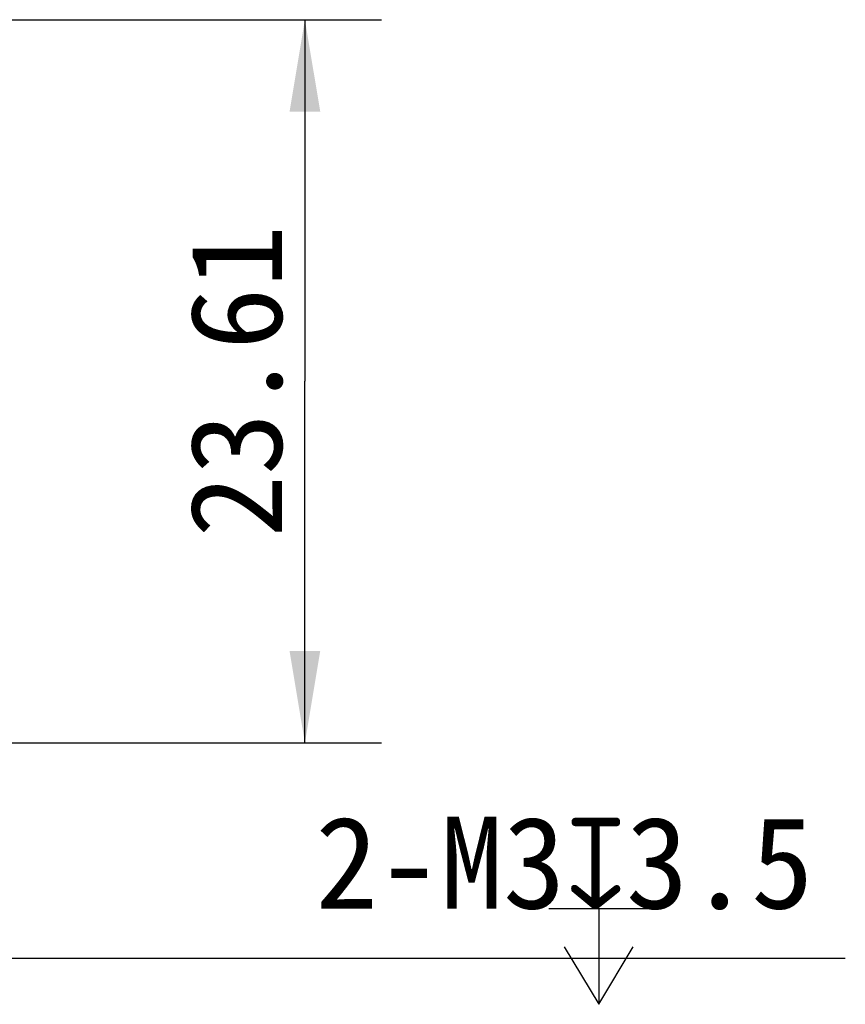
# Model space of a CAD drawing. Header units: millimetres. Extents: x -330 to -25, y 175 to 679.
# Tile 36 of 40: x -88 to -61, y 486 to 518. Entities that reach past the tile are written whole.
import ezdxf
from ezdxf.enums import TextEntityAlignment as Align

# ---------------------------------------------------------------- set-up
doc = ezdxf.new("R2010")
doc.units = ezdxf.units.MM
doc.header["$LTSCALE"] = 23.1
doc.header["$PDMODE"] = 3
doc.header["$PDSIZE"] = 8
doc.layers.get('0').update_dxf_attribs({"linetype": 'CONTINUOUS'})
doc.layers.get('Defpoints').update_dxf_attribs({"linetype": 'CONTINUOUS'})
doc.layers.add('51__DRAFT_DIMS', color=7, linetype='CONTINUOUS')
doc.styles.get("Standard").update_dxf_attribs({"font": 'simfang.ttf'})
doc.dimstyles.new('DIMSTYLE_1', dxfattribs={"dimtxt": 3, "dimasz": 3, "dimexe": 2.5, "dimexo": 0.5, "dimgap": 0.75, "dimtad": 1, "dimdsep": 46, "dimtxsty": 'STANDARD', "dimblk": '_FILLED', "dimblk1": '_FILLED', "dimblk2": '_FILLED', "dimcen": 0.09, "dimclrt": 3, "dimazin": 2, "dimtp": 0.2, "dimtm": 0.2, "dimtfac": 1, "dimtofl": 0, "dimtmove": 0, "dimatfit": 3, "dimldrblk": '_FILLED', "dimfxl": 1, "dimtolj": 1, "dimarcsym": 0})
doc.dimstyles.new('DIMSTYLE_5', dxfattribs={"dimtxt": 3, "dimasz": 3, "dimexe": 2.5, "dimexo": 0.5, "dimtad": 1, "dimdsep": 46, "dimtxsty": 'STANDARD', "dimblk": '_FILLED', "dimblk1": '_FILLED', "dimblk2": '_FILLED', "dimcen": 0.09, "dimclrt": 3, "dimazin": 2, "dimtp": 0.1, "dimtm": 0.1, "dimtfac": 1, "dimtofl": 0, "dimtmove": 0, "dimatfit": 1, "dimldrblk": '_FILLED', "dimfxl": 1, "dimtolj": 1, "dimarcsym": 0})

# ---------------------------------------------------------------- blocks, each defined once
blk = doc.blocks.new('_FILLED')
at = {"color": 0, "linetype": 'ByBlock'}
blk.add_solid([(0, 0), (-1, 0.167), (-1, -0.167)], dxfattribs=at)
blk = doc.blocks.new('*D81')
at = {"layer": '51__DRAFT_DIMS', "color": 4}
for p, q in [((-90.173, 517.857), (-76.476, 517.857)), ((-78.976, 517.857), (-78.976, 506.051)), ((-78.976, 494.245), (-78.976, 506.051)), ((-100.488, 494.245), (-76.476, 494.245))]:
    blk.add_line(p, q, dxfattribs=at)
at = {"layer": '51__DRAFT_DIMS', "color": 4, "xscale": 3, "yscale": 3, "zscale": 3}
for p, rotation in [((-78.976, 517.857), 90), ((-78.976, 494.245), 270)]:
    blk.add_blockref('_FILLED', p, dxfattribs=dict(at, rotation=rotation))
at = {"layer": '51__DRAFT_DIMS', "color": 3}
blk.add_text('23.61', height=3, rotation=90, dxfattribs=at).set_placement((-79.726, 506.051), align=Align.CENTER)
blk = doc.blocks.new('*D82')
at = {"layer": '51__DRAFT_DIMS', "color": 0, "lineweight": -2}
for p in [(-99.687, 493.497), (-61.343, 487.208)]:
    blk.add_line(p, (-88.741, 487.208), dxfattribs=at)
at = {"layer": 'Defpoints', "color": 0}
for p in [(-102.289, 494.992), (-99.687, 493.497)]:
    blk.add_point(p, dxfattribs=at)
at = {"layer": '51__DRAFT_DIMS', "color": 0, "linetype": 'ByBlock', "lineweight": -2, "xscale": 3, "yscale": 3, "zscale": 3, "rotation": 150.1194533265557}
blk.add_blockref('_FILLED', (-102.289, 494.992), dxfattribs=at)
at = {"layer": '51__DRAFT_DIMS', "color": 3, "insert": (-78.635, 491.833), "char_height": 3, "attachment_point": 1, "line_spacing_factor": 0.9}
blk.add_mtext('\\A1;{2-M3{\\fgdt;x}3.5}', dxfattribs=at)

msp = doc.modelspace()

# ---------------------------------------------------------------- linework, layer by layer
at = {"layer": '51__DRAFT_DIMS', "color": 3}
for p, q in [((-71.01254, 488.83279), (-67.76254, 488.83279)), ((-69.38754, 488.83279), (-69.38754, 485.70781))]:
    msp.add_line(p, q, dxfattribs=at)
msp.add_lwpolyline([(-70.51254, 487.58279), (-69.38754, 485.70781), (-68.26254, 487.58279)], dxfattribs=at)

# ---------------------------------------------------------------- dimensions: what is measured, and where the dimension line sits
at = {"layer": '51__DRAFT_DIMS', "color": 4}
dim = msp.add_linear_dim(base=(-78.97576, 494.24463), p1=(-90.67342, 517.85724), p2=(-100.98801, 494.24463), angle=270, dimstyle='DIMSTYLE_1', dxfattribs=at)
dim.commit()
dim.dimension.update_dxf_attribs({"geometry": '*D81', "text_midpoint": (-78.97576, 505.89859), "dimtype": 160})
dim = msp.add_diameter_dim_2p(p1=(-99.68742, 493.49734), p2=(-102.28861, 494.99192), text='{2-M<>{\\fgdt;x}3.5}', dimstyle='DIMSTYLE_5', override={"dimtih": 1, "dimtoh": 1, "dimpost": '<>'}, dxfattribs=at)
dim.commit()
dim.dimension.update_dxf_attribs({"geometry": '*D82', "text_midpoint": (-69.9891, 487.20781), "dimtype": 163})

doc.saveas('drawing.dxf')
